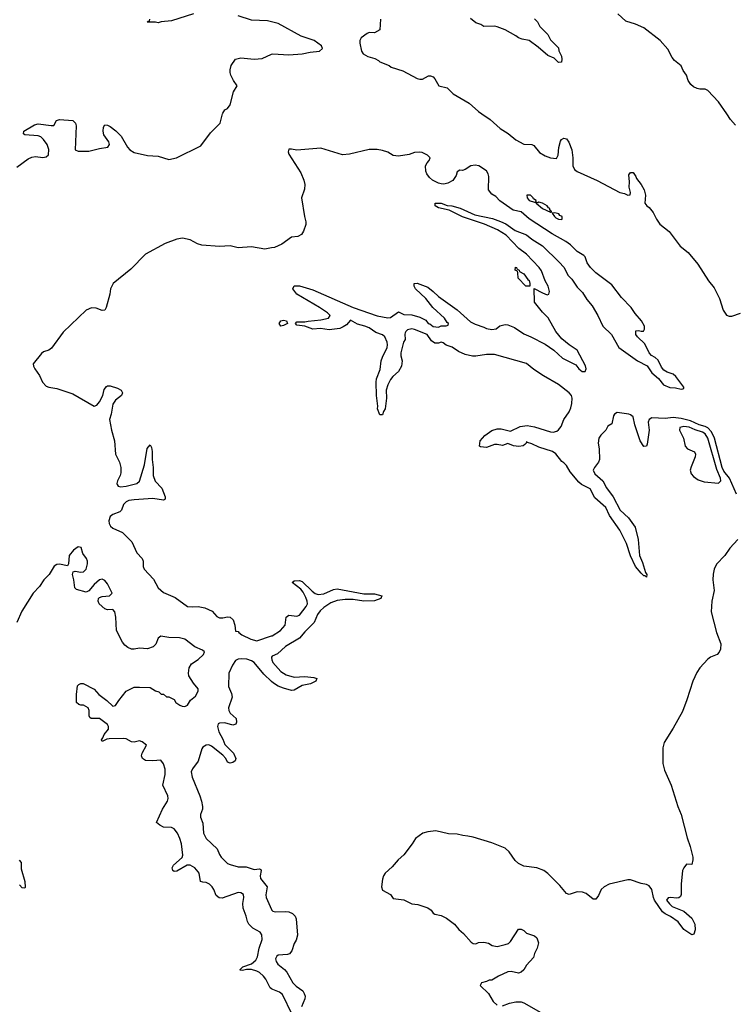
# Model space of a CAD drawing. Header units: inches. Extents: x 2528705 to 2676837, y 911742 to 1023252.
# Tile 56 of 143: x 2588112 to 2593460, y 963329 to 970706. Entities that reach past the tile are written whole.
import ezdxf

# ---------------------------------------------------------------- set-up
doc = ezdxf.new("R2010")
doc.units = ezdxf.units.IN
doc.header["$MEASUREMENT"] = 0
for name, color, linetype in [('C5986', 7, 'Continuous'), ('C5987', 7, 'Continuous'), ('C5996', 7, 'Continuous'), ('C5997', 7, 'Continuous')]:
    doc.layers.add(name, color=color, linetype=linetype)

msp = doc.modelspace()

# ---------------------------------------------------------------- linework, layer by layer
at = {"layer": 'C5986', "color": 5, "elevation": 20}
for points in [[(2588090, 969601.2), (2588176.6, 969663.4), (2588203.3, 969676.7), (2588230, 969680.2), (2588285.7, 969674.3), (2588310, 969678.7), (2588326.9, 969693.1), (2588330, 969734), (2588317, 969770), (2588290, 969808.8), (2588270, 969827.2), (2588250, 969835.7), (2588150, 969844), (2588141.6, 969850), (2588143, 969870), (2588222.1, 969917.9), (2588250, 969925.4), (2588348, 969912), (2588366.8, 969913.2), (2588387, 969950), (2588410, 969957), (2588510, 969950.3), (2588530, 969930.4), (2588535.2, 969910), (2588529, 969730), (2588550, 969720.2), (2588630, 969721), (2588710, 969740.7), (2588772.3, 969750), (2588784.2, 969770), (2588779.7, 969790), (2588743.5, 969843.5), (2588738.3, 969870), (2588740.5, 969899.5), (2588750, 969917.3), (2588770, 969915.3), (2588790, 969905.8), (2588833.2, 969873.2), (2588872.1, 969832.1), (2588919.3, 969750), (2588938.3, 969730), (2588970, 969710.1), (2589070.8, 969689.2), (2589150, 969682.1), (2589230, 969658.4), (2589287.3, 969670), (2589470, 969759.7), (2589541.5, 969858.5), (2589614, 969930), (2589632.5, 970000)], [(2590000, 968995.1), (2589950, 968986.5), (2589850, 969003.2), (2589750, 968997.1), (2589690, 969011.4), (2589610, 969005.2), (2589476.8, 969016.8), (2589445.5, 969025.5), (2589390, 969056.1), (2589331, 969069), (2589290, 969062), (2589203.1, 969030), (2589053.8, 968950), (2588944.2, 968835.8), (2588812.3, 968730), (2588793.4, 968690), (2588788.1, 968650), (2588760.5, 968550), (2588750.3, 968529.7), (2588730, 968526), (2588685.1, 968545.1), (2588650, 968547.6), (2588610, 968529.7), (2588436.7, 968363.3), (2588350, 968244), (2588331.3, 968230), (2588290, 968216.2), (2588275.4, 968204.6), (2588213.7, 968126.3), (2588215.8, 968110), (2588225.8, 968090), (2588260.5, 968040.5), (2588282.6, 967990), (2588310, 967960.5), (2588330, 967951.4), (2588390, 967943.6), (2588510, 967903.3), (2588670, 967810.1), (2588690, 967817.1), (2588710, 967842.9), (2588733.9, 967890), (2588745.4, 967934.6), (2588762.1, 967957.9), (2588770, 967962.4), (2588790, 967962), (2588845.4, 967945.4), (2588873.4, 967930), (2588882, 967910), (2588874, 967890), (2588830, 967854.7), (2588810, 967826.3), (2588798.3, 967750), (2588785.4, 967710), (2588798.8, 967630), (2588821.8, 967550), (2588830.5, 967450), (2588859.9, 967390), (2588869, 967350), (2588870.7, 967310), (2588865.7, 967290), (2588844.4, 967250), (2588840.1, 967230), (2588842.9, 967222.9), (2588850.7, 967210.7), (2588866.7, 967206.7), (2588909.4, 967210), (2588990, 967229.7), (2589010, 967248.9), (2589047.9, 967370), (2589067.6, 967492.4), (2589090, 967521), (2589099.6, 967499.6), (2589104.9, 967470), (2589104.2, 967410), (2589112.5, 967350), (2589111.6, 967290), (2589128.4, 967248.4), (2589176.8, 967196.8), (2589201.3, 967130), (2589201.6, 967118.4), (2589200.5, 967110), (2589190, 967104.8), (2589110, 967118.3), (2588969.3, 967109.3), (2588930, 967102.1), (2588910, 967093.6), (2588890, 967074.5), (2588875.5, 967030), (2588862.8, 967017.2), (2588810, 966998.1), (2588790, 966982.8), (2588780.6, 966950), (2588782.3, 966930), (2588792.1, 966910), (2588810, 966895.5), (2588882.6, 966862.6), (2588953.6, 966793.6), (2588990, 966710.9), (2589029.4, 966670), (2589036.6, 966650), (2589038.4, 966610), (2589044.6, 966590), (2589114, 966514), (2589150, 966450.2), (2589190, 966413.6), (2589277, 966377), (2589370, 966308.6), (2589405.5, 966305.5), (2589450, 966309.7), (2589498.4, 966298.4), (2589553.6, 966273.6), (2589590, 966234.7), (2589610, 966225), (2589635.6, 966224.4), (2589670, 966232.2), (2589690, 966228.4), (2589710.6, 966209.4), (2589724, 966170), (2589730, 966124.7), (2589750, 966122), (2589753.2, 966113.2), (2589777.3, 966097.3), (2589843.3, 966063.3), (2589890, 966051.6), (2590000, 966088.6)], [(2590000, 963445.7), (2589990, 963452.6), (2589956.9, 963516.9), (2589939.7, 963539.7), (2589910, 963566.3), (2589890, 963577.4), (2589850, 963588.7), (2589811.5, 963588.5), (2589782.9, 963582.9), (2589765.2, 963585.2), (2589764, 963590), (2589785.2, 963610), (2589850, 963632.9), (2589881, 963659), (2589895, 963685), (2589907.4, 963750), (2589930, 963814), (2589926.6, 963850), (2589913.5, 963870), (2589858.4, 963898.4), (2589828.3, 963930), (2589818.5, 963950), (2589809.8, 963990), (2589785.5, 964050), (2589784.9, 964084.9), (2589792.6, 964130), (2589790.4, 964150.4), (2589770, 964163.2), (2589750, 964165.2), (2589630, 964124.8), (2589607.4, 964127.4), (2589584.9, 964144.9), (2589566.6, 964190), (2589554.7, 964210), (2589534.4, 964230), (2589510, 964240.6), (2589483.4, 964243.4), (2589467.8, 964250), (2589457.6, 964310), (2589450, 964322.4), (2589425.2, 964350), (2589390, 964372.3), (2589368.3, 964371.7), (2589290, 964325.1), (2589270, 964323.6), (2589260.9, 964330), (2589254, 964350), (2589265.6, 964370), (2589330.5, 964429.5), (2589334.9, 964445.1), (2589325.2, 964530), (2589313.1, 964570), (2589295.3, 964610), (2589270, 964643.4), (2589250, 964654.4), (2589190, 964655.9), (2589162.4, 964670), (2589138.4, 964690), (2589181.1, 964790), (2589220.4, 964850), (2589224.2, 964870), (2589222.4, 964890), (2589185.6, 964970), (2589203.1, 965050), (2589201.7, 965090), (2589189.6, 965130), (2589170, 965157), (2589110, 965152.8), (2589054.8, 965154.8), (2589033.2, 965170), (2589025.2, 965190), (2589029.2, 965210.8), (2589062, 965270), (2589030, 965295.3), (2589010, 965302), (2588970, 965293.2), (2588950, 965296), (2588910, 965317), (2588890, 965319.5), (2588783.1, 965316.9), (2588766, 965314), (2588730, 965298), (2588725.2, 965310), (2588736, 965324), (2588745.1, 965350), (2588776.9, 965390), (2588778.7, 965410), (2588770, 965426), (2588710, 965469.6), (2588648, 965470), (2588638, 965478), (2588633.2, 965490), (2588632.7, 965530), (2588624, 965550), (2588590, 965569.2), (2588570, 965569), (2588554.6, 965574.6), (2588538, 965590), (2588537.2, 965650), (2588546.3, 965713.7), (2588554.6, 965725.4), (2588570, 965731.3), (2588588.9, 965731.1), (2588670, 965690.8), (2588704, 965650), (2588766, 965606), (2588810, 965562), (2588830, 965566.8), (2588854.5, 965605.5), (2588910, 965674.8), (2588970, 965704.7), (2589010, 965704.7), (2589090, 965702), (2589130, 965678), (2589154, 965670), (2589172.7, 965652.7), (2589190, 965652), (2589212.7, 965632.7), (2589230, 965632), (2589270, 965612), (2589282, 965590), (2589311.3, 965570), (2589330, 965562), (2589350, 965560.7), (2589370, 965571), (2589392.5, 965607.5), (2589430, 965637.3), (2589450, 965674), (2589450, 965691.8), (2589415.3, 965735.3), (2589380.4, 965790), (2589376.2, 965810), (2589382.4, 965850), (2589400.5, 965879.5), (2589450, 965911), (2589489.9, 965950), (2589496.9, 965970), (2589482.6, 965982.6), (2589425.7, 966005.7), (2589350, 966064.2), (2589310, 966075.4), (2589230, 966077.1), (2589170, 966086.4), (2589150, 966070.7), (2589132.3, 966027.7), (2589113.4, 966006.6), (2589070, 965990.9), (2589010, 965996.9), (2588970, 965989.1), (2588950, 965989.8), (2588921.2, 966001.2), (2588898.9, 966018.9), (2588881.5, 966041.5), (2588837.1, 966130), (2588832.8, 966230), (2588824.8, 966270), (2588810, 966287.4), (2588770, 966284.1), (2588750, 966291.8), (2588707.9, 966327.9), (2588699.4, 966350), (2588703.5, 966370), (2588710, 966376.9), (2588730, 966383.5), (2588786, 966390), (2588805.3, 966410), (2588770, 966478.8), (2588750, 966504.5), (2588730, 966513), (2588710, 966509.8), (2588670, 966474), (2588630, 966426.9), (2588610, 966416.9), (2588537.7, 966437.7), (2588524.4, 966450), (2588518.8, 966510), (2588507.8, 966550), (2588511.8, 966568.2), (2588526.6, 966573.4), (2588570, 966567.2), (2588590, 966569.2), (2588610, 966588.8), (2588621, 966630), (2588620.2, 966650), (2588611.9, 966670), (2588585.7, 966705.7), (2588572.9, 966750), (2588550, 966756.4), (2588515.2, 966730), (2588482, 966690), (2588478.7, 966630), (2588470, 966612.7), (2588410, 966625.7), (2588390, 966623.4), (2588369.3, 966610.7), (2588332.2, 966547.8), (2588292.3, 966510), (2588261.2, 966458.8), (2588213.5, 966410), (2588127, 966273), (2588090.5, 966190)], [(2590000, 965746.7), (2589941.1, 965801.1), (2589870, 965889.6), (2589850, 965902), (2589814.4, 965914.4), (2589777, 965917), (2589750, 965914.4), (2589730, 965904.5), (2589706.6, 965870), (2589680.2, 965810), (2589677.2, 965710), (2589698.1, 965658.1), (2589703.5, 965630), (2589677.5, 965550), (2589679.2, 965530), (2589689.2, 965510), (2589734.9, 965470), (2589737.3, 965442.7), (2589731.4, 965428.6), (2589710, 965419.7), (2589650, 965437.7), (2589610, 965434.2), (2589600.5, 965430), (2589594.9, 965410), (2589605.2, 965370), (2589635.1, 965315.1), (2589650, 965275.5), (2589714.9, 965210), (2589730.8, 965170), (2589727.3, 965152.7), (2589710, 965140.9), (2589690, 965135.1), (2589670, 965142.7), (2589655.6, 965170), (2589634.9, 965194.9), (2589550, 965263), (2589530, 965271.8), (2589510.5, 965269.5), (2589484.9, 965255.1), (2589476.8, 965243.2), (2589448.7, 965150), (2589406.8, 965093.2), (2589397.2, 965070), (2589404.8, 965030), (2589463.2, 964890), (2589475.2, 964850), (2589482.7, 964810), (2589481.5, 964790), (2589467.3, 964750), (2589467.9, 964730), (2589484.6, 964684.6), (2589490.2, 964610), (2589510, 964570.3), (2589593, 964493), (2589608.3, 964450), (2589620.7, 964430), (2589670, 964384.8), (2589690, 964375), (2589750, 964358.5), (2589810, 964357.5), (2589870, 964339.7), (2589910, 964343.8), (2589918.3, 964338.3), (2589921.3, 964330), (2589913.8, 964290), (2589917.8, 964270), (2589966, 964210), (2589956.8, 964150), (2589960.1, 964130), (2589998.8, 964038.8), (2590000, 964037.5)], [(2590000, 965930.5), (2589999.7, 965930), (2590000, 965926.1)], [(2588108, 964408), (2588122.8, 964390), (2588123.4, 964343.4), (2588150.5, 964250), (2588153.7, 964206.3), (2588150, 964198), (2588130, 964201.2), (2588110, 964222.7)]]:
    msp.add_lwpolyline(points, dxfattribs=at)
at = {"layer": 'C5987', "color": 5, "elevation": 20}
for points in [[(2589414, 970750), (2589250, 970698), (2589171.1, 970688.9), (2589150, 970682), (2589130, 970688), (2589067.3, 970687.3), (2589074, 970694), (2589086, 970694), (2589088, 970710)], [(2590000, 970689.2), (2589970, 970697.1), (2589850, 970702), (2589750, 970735)], [(2589632.5, 970000), (2589634.1, 970005.9), (2589649.6, 970030.4), (2589670, 970040.5), (2589690, 970066.8), (2589714.8, 970165.2), (2589740.9, 970210), (2589713.2, 970250), (2589694, 970290), (2589688.9, 970311.1), (2589688.7, 970330), (2589698, 970362), (2589729.3, 970410.7), (2589770, 970420.7), (2589870, 970410.7), (2589930, 970414.8), (2590000, 970446.2)]]:
    msp.add_lwpolyline(points, dxfattribs=at)
at = {"layer": 'C5996', "color": 5}
for points, elevation in [([(2591576.3, 970000), (2591637.2, 969957.2), (2591713.8, 969890), (2591773, 969853), (2591830, 969804.6), (2591890, 969772.1), (2591949.5, 969769.5), (2591964.2, 969764.2), (2592008.1, 969710), (2592050, 969685.4), (2592090.5, 969669.5), (2592134.2, 969665.8), (2592147, 969690), (2592151.8, 969748.2), (2592164.4, 969795.6), (2592172.3, 969807.7), (2592190, 969817.6), (2592210, 969812.7), (2592227, 969787), (2592250.1, 969730.1), (2592257.3, 969670), (2592258.1, 969610), (2592270, 969583.9), (2592290, 969567.5), (2592439.6, 969499.6), (2592610, 969410.2), (2592643.4, 969403.4), (2592670, 969391.3), (2592687.3, 969392.7), (2592688.7, 969410), (2592679, 969450), (2592682, 969490), (2592676.4, 969543.6), (2592690, 969562), (2592710, 969562), (2592730, 969532), (2592734.8, 969514.8), (2592770, 969471), (2592790.6, 969430), (2592802.8, 969390), (2592798, 969330), (2592810.8, 969310), (2592830, 969298), (2592860.2, 969260.2), (2592884.4, 969210), (2592910, 969174.5), (2592978.6, 969118.6), (2593060.9, 969010), (2593121.7, 968961.7), (2593193.1, 968873.1), (2593272.9, 968750), (2593316.3, 968696.3), (2593357.1, 968617.1), (2593383.8, 968530), (2593410, 968491.5), (2593430, 968483.7), (2593450, 968484.8), (2593513, 968507)], 20), ([(2593475.5, 969915.5), (2593438.6, 969958.6), (2593410.8, 970000)], 20), ([(2593483.6, 967150), (2593431.1, 967270), (2593390, 967324.3), (2593375.9, 967350), (2593317.9, 967570), (2593296.9, 967616.9), (2593268.4, 967648.4), (2593250, 967657.9), (2593203.4, 967670), (2593139, 967699), (2593070, 967717.1), (2593010, 967724), (2592950, 967718.4), (2592850, 967722.4), (2592830.2, 967710), (2592823, 967690), (2592830.2, 967630), (2592815.2, 967524.8), (2592810, 967509.2), (2592790, 967507), (2592760.8, 967550), (2592720.8, 967670), (2592710, 967731.1), (2592690, 967745.8), (2592676, 967750), (2592590, 967761.4), (2592570.4, 967750), (2592563.1, 967736.9), (2592550, 967678), (2592519.9, 967660.1), (2592503.5, 967630), (2592466, 967594), (2592451.8, 967570), (2592447, 967533), (2592454.1, 967490), (2592455.9, 967410), (2592448.9, 967390), (2592418.7, 967350), (2592410.2, 967330), (2592422.6, 967302.6), (2592483.2, 967250), (2592510, 967197), (2592559.7, 967130), (2592611.7, 967030), (2592673.3, 966973.3), (2592723.6, 966903.6), (2592745.7, 966810), (2592757.4, 966690), (2592779.2, 966639.2), (2592802.8, 966562.8), (2592813, 966550), (2592808.7, 966530), (2592798.6, 966538.6), (2592790, 966539.3), (2592770, 966558.4), (2592726.4, 966610), (2592688.2, 966688.2), (2592660.2, 966780.2), (2592610, 966882), (2592531.9, 966990), (2592503.5, 967050), (2592422.3, 967122.3), (2592387, 967190), (2592322.8, 967222.8), (2592301.1, 967241.1), (2592238, 967318), (2592210, 967365.2), (2592190, 967386), (2592174.7, 967394.7), (2592130, 967454), (2592104, 967470), (2592002, 967502), (2591950, 967529), (2591918, 967538), (2591910, 967546), (2591907.5, 967532.5), (2591898, 967522), (2591886, 967514), (2591853, 967507), (2591813.6, 967513.6), (2591770, 967529.5), (2591730, 967515.6), (2591690, 967522.9), (2591670, 967522), (2591610, 967501.2), (2591564.7, 967504.7), (2591558, 967510), (2591564, 967550), (2591597.2, 967590), (2591650, 967626.7), (2591690, 967641.3), (2591719.9, 967639.9), (2591790, 967624), (2591862.6, 967657.4), (2591914.9, 967665.1), (2591970, 967655.9), (2592090, 967617.4), (2592110, 967615.2), (2592136.6, 967623.4), (2592150, 967632.3), (2592170, 967657.4), (2592189.9, 967710.1), (2592230, 967768.8), (2592241.2, 967798.8), (2592250, 967830.8), (2592253.2, 967870), (2592247.5, 967890), (2592230, 967911.1), (2592150, 967973.1), (2592036.9, 968036.9), (2591964.2, 968084.2), (2591910, 968130.9), (2591670, 968196.9), (2591610, 968196.3), (2591530, 968184.2), (2591504.9, 968184.9), (2591450, 968196.9), (2591400.5, 968220.5), (2591352.7, 968252.7), (2591307.1, 968267.1), (2591284.4, 968284.4), (2591270, 968289.6), (2591250, 968282.4), (2591223.1, 968283.1), (2591198.9, 968298.9), (2591166.6, 968346.6), (2591070, 968385), (2591050, 968388.8), (2591019.1, 968380.9), (2591004.9, 968370), (2591000.3, 968359.7), (2590997.1, 968350), (2591001, 968310), (2590987.3, 968290), (2590968, 968210), (2590968.4, 968188.4), (2590979.1, 968150), (2590973.4, 968110), (2590950.4, 968069.6), (2590908.3, 968031.7), (2590891, 968010), (2590871, 967970), (2590858.8, 967930), (2590860.7, 967870), (2590850.5, 967789.5), (2590838, 967770), (2590830, 967746), (2590810, 967746), (2590794, 967790), (2590796, 967810), (2590786.6, 967890), (2590782.9, 967990), (2590786.2, 968013.8), (2590814.5, 968085.5), (2590821.6, 968150), (2590830, 968178), (2590866, 968250), (2590869.2, 968270), (2590865.2, 968290), (2590849.3, 968329.3), (2590830, 968344), (2590781.5, 968361.5), (2590730, 968396), (2590698, 968410), (2590643.2, 968423.2), (2590590, 968454.5), (2590560.5, 968419.5), (2590536.4, 968403.6), (2590510, 968392.3), (2590430, 968381.6), (2590367.1, 968392.9), (2590310, 968387.6), (2590250, 968409.2), (2590190, 968418), (2590178, 968430), (2590190, 968442), (2590250, 968441), (2590272.7, 968447.3), (2590370, 968456), (2590426, 968470), (2590438, 968490), (2590418, 968510), (2590358, 968550), (2590190, 968649), (2590158, 968690), (2590168.4, 968711.6), (2590208.9, 968711.1), (2590310, 968682.8), (2590610.5, 968550.5), (2590790, 968487.7), (2590871.1, 968471.1), (2590890, 968474.8), (2590950, 968518), (2590990, 968498), (2591050, 968494.8), (2591110, 968478), (2591155.3, 968455.3), (2591174, 968430), (2591186, 968426), (2591210, 968406.8), (2591250, 968402), (2591270, 968412), (2591307.3, 968412.7), (2591322, 968418), (2591326, 968430), (2591316.4, 968436.4), (2591295.3, 968470), (2591208, 968550), (2591156.5, 968616.5), (2591078, 968690), (2591068.4, 968708.4), (2591068, 968730), (2591090, 968731.3), (2591170, 968701), (2591211.3, 968670), (2591250, 968631), (2591390, 968530.8), (2591490, 968440.7), (2591524.1, 968424.1), (2591590, 968402.8), (2591610, 968391), (2591650, 968383.8), (2591682, 968390), (2591710, 968411), (2591750, 968421), (2591770, 968418.8), (2591819.9, 968399.9), (2591890, 968351), (2591942, 968330), (2592050, 968274.8), (2592116, 968230), (2592181, 968170), (2592279.5, 968119.5), (2592303.1, 968090), (2592328.4, 968070), (2592350, 968070.8), (2592358, 968090), (2592352.2, 968112.2), (2592290, 968228.7), (2592229.5, 968269.5), (2592175.5, 968315.5), (2592129.5, 968369.5), (2592072.5, 968472.5), (2592030, 968515.3), (2591969, 968590), (2591968, 968692), (2592030, 968658), (2592065.4, 968645.4), (2592078, 968650), (2592082, 968670), (2592073.2, 968710), (2592049.5, 968749.5), (2592023.3, 968823.3), (2592005.2, 968850), (2591910, 968948.7), (2591852.5, 968992.5), (2591757.2, 969090), (2591692.4, 969132.4), (2591594.7, 969174.7), (2591429.7, 969229.7), (2591330, 969279), (2591250, 969295.3), (2591226, 969310), (2591226, 969330), (2591270, 969330.8), (2591314.4, 969314.4), (2591350.5, 969310.5), (2591412.5, 969292.5), (2591522.5, 969242.5), (2591655.1, 969215.1), (2591714.6, 969194.6), (2591755.2, 969175.2), (2591826, 969126), (2591910, 969094.9), (2591950, 969061.6), (2592030, 969010.7), (2592155.5, 968890), (2592190.3, 968850.3), (2592222, 968790), (2592250, 968760.7), (2592290, 968702), (2592330, 968660.7), (2592363, 968610), (2592402.3, 968562.3), (2592445.5, 968490), (2592482, 968410), (2592548, 968348), (2592602.8, 968250), (2592741, 968150), (2592813.5, 968113.5), (2592850, 968060.7), (2592898.2, 968018.2), (2592935.5, 967970), (2592984.7, 967950), (2593026.9, 967946.9), (2593070, 967936.3), (2593081.2, 967938.8), (2593090, 967944.7), (2593090, 967952.7), (2593030, 968032.3), (2593010, 968049.4), (2592963.8, 968063.8), (2592939.7, 968079.7), (2592922.3, 968102.3), (2592895.8, 968155.8), (2592874.7, 968174.7), (2592846, 968190), (2592829.4, 968210), (2592796.5, 968276.5), (2592742, 968330), (2592730, 968348), (2592730, 968374), (2592750, 968378), (2592770, 968371.3), (2592788, 968372), (2592794, 968386), (2592795.1, 968410), (2592772.3, 968450), (2592723.6, 968503.6), (2592695.1, 968550), (2592623, 968623), (2592550, 968719.3), (2592428.7, 968810), (2592388.7, 968850), (2592364.1, 968884.1), (2592350, 968928), (2592339.3, 968939.3), (2592290, 968969.2), (2592239.6, 969019.6), (2592203.9, 969043.9), (2592101.7, 969101.7), (2591930, 969214.5), (2591870, 969266), (2591810, 969279), (2591710, 969348.7), (2591680.4, 969380.4), (2591650, 969398), (2591626, 969430), (2591628, 969530), (2591622, 969550), (2591610, 969572.7), (2591553.2, 969610), (2591525.1, 969614.9), (2591492, 969610), (2591450, 969582), (2591430, 969575.3), (2591410, 969578), (2591390, 969566), (2591382.8, 969537.2), (2591358.8, 969501.2), (2591319.6, 969480.4), (2591290, 969474), (2591270, 969475.1), (2591250, 969480.5), (2591204.5, 969504.5), (2591182.5, 969522.5), (2591163.7, 969550), (2591156, 969570), (2591152.7, 969610), (2591165.6, 969634.4), (2591181.2, 969650), (2591189, 969670), (2591169, 969690), (2591128, 969710), (2591110, 969714), (2591070, 969711.8), (2591030, 969696), (2590950, 969683.7), (2590910, 969689.3), (2590871.9, 969711.9), (2590830, 969726.6), (2590790, 969732.7), (2590730, 969732.7), (2590582.5, 969697.5), (2590530, 969692.7), (2590370, 969744), (2590190, 969727), (2590150, 969736.2), (2590130, 969734.5), (2590124.6, 969715.4), (2590130, 969697.3), (2590218.7, 969558.7), (2590242.2, 969502.2), (2590249.5, 969470), (2590245.2, 969434.8), (2590225, 969370), (2590246.3, 969230), (2590257.4, 969190), (2590256.5, 969170), (2590239.8, 969120.2), (2590224.6, 969095.4), (2590197.6, 969082.4), (2590150, 969076.7), (2590075.4, 969024.6), (2590021.3, 968998.7), (2590000, 968995.1)], 20), ([(2593494.8, 966810), (2593434.3, 966745.7), (2593396.4, 966690), (2593334.1, 966625.9), (2593316.5, 966590), (2593307.8, 966552.2), (2593306.7, 966510), (2593315.2, 966430), (2593299, 966350), (2593295, 966270), (2593335, 966115), (2593367.5, 966030), (2593364.5, 965990), (2593353.4, 965966.6), (2593338, 965950), (2593290, 965930.6), (2593270, 965914), (2593209.5, 965850.5), (2593185.4, 965814.6), (2593156.6, 965750), (2593111.1, 965608.9), (2593077.9, 965522.1), (2593010, 965397.8), (2592941.5, 965290), (2592932.9, 965250), (2592932.9, 965132.9), (2592943, 965083), (2592994.9, 964970), (2593044.2, 964810), (2593070.2, 964750), (2593115, 964575), (2593136.5, 964510), (2593155.6, 964430), (2593156.5, 964410), (2593150, 964375.3), (2593110, 964379), (2593087.9, 964352.1), (2593078.8, 964330), (2593068, 964230), (2593067.9, 964152.1), (2593064, 964136), (2593052.8, 964127.2), (2593035.8, 964124.2), (2592990, 964129.6), (2592972.7, 964127.3), (2592960.4, 964110), (2592980.5, 964080.5), (2593001.8, 964061.8), (2593090, 964027.7), (2593150, 963974), (2593170.6, 963930), (2593172.8, 963887.2), (2593164.7, 963855.3), (2593150, 963849.2), (2593090, 963889.5), (2593045.4, 963945.4), (2592990, 963986.6), (2592950, 964006.6), (2592930, 964022.7), (2592869.4, 964110), (2592860.9, 964130), (2592849.4, 964190), (2592830, 964216), (2592810, 964226.6), (2592770, 964233.6), (2592690, 964260.5), (2592670, 964261.3), (2592530, 964227.8), (2592492.4, 964210), (2592470.2, 964189.8), (2592450, 964142.9), (2592430, 964117.3), (2592410, 964117.6), (2592358, 964158), (2592330, 964169.8), (2592290, 964172.1), (2592230, 964151.5), (2592210, 964158.4), (2592159.8, 964219.8), (2592070, 964307.6), (2592039.5, 964330), (2591988.7, 964350), (2591890, 964362.6), (2591850, 964383), (2591826, 964406), (2591780.5, 964470), (2591750, 964497.4), (2591650, 964537.6), (2591510, 964581.6), (2591470.6, 964589.4), (2591432.5, 964592.5), (2591390, 964604), (2591325.6, 964605.6), (2591230, 964629), (2591170, 964621.2), (2591132, 964610), (2591077.3, 964570), (2591053, 964530), (2590991.9, 964448.1), (2590947.3, 964410), (2590902.5, 964357.5), (2590851.3, 964310), (2590838, 964290), (2590830, 964266), (2590824, 964210), (2590830, 964184.7), (2590890, 964152), (2590910, 964122), (2590991.1, 964111.1), (2591050, 964081), (2591096.9, 964076.9), (2591170, 964051), (2591194.4, 964034.4), (2591210, 964012), (2591223.5, 964003.5), (2591270, 963994.8), (2591310, 963974.8), (2591370.8, 963930), (2591402.8, 963890), (2591438.8, 963858.8), (2591495.3, 963795.3), (2591510, 963784.7), (2591530, 963782.8), (2591550, 963790.8), (2591590, 963794), (2591625.8, 963785.8), (2591652, 963770), (2591690, 963763), (2591750, 963776.3), (2591774.5, 963785.5), (2591790, 963798.8), (2591850, 963891.3), (2591870, 963891.3), (2591890, 963881), (2591910, 963862.8), (2591970, 963841), (2591987.3, 963827.3), (2591998.8, 963790), (2591990.8, 963750), (2591971, 963710), (2591961.4, 963678.6), (2591910, 963622), (2591890, 963588), (2591870.9, 963569.1), (2591850, 963562), (2591795.5, 963575.5), (2591770, 963572.7), (2591699.8, 963540.2), (2591650, 963508.7), (2591630, 963508.7), (2591610, 963499), (2591572, 963490), (2591562, 963470), (2591624.7, 963410), (2591661, 963350), (2591690, 963322.8)], 40), ([(2590000, 966088.6), (2590004.2, 966090), (2590067.1, 966130), (2590100.7, 966170), (2590110, 966230.4), (2590130, 966244.4), (2590190, 966237.6), (2590210, 966243.6), (2590258.4, 966310), (2590267.8, 966330), (2590265.8, 966350), (2590255.6, 966375.6), (2590236.5, 966416.5), (2590219.6, 966439.6), (2590153.2, 966490), (2590170, 966502), (2590210, 966504.9), (2590230, 966497.6), (2590303.7, 966423.7), (2590326.6, 966406.6), (2590350, 966399), (2590390, 966404), (2590464.1, 966435.9), (2590490, 966442.3), (2590690, 966403.6), (2590770, 966403.7), (2590824.7, 966390), (2590818, 966370), (2590770, 966351.6), (2590690, 966349.8), (2590610, 966362.4), (2590550, 966362), (2590490, 966352.9), (2590444.3, 966335.7), (2590390, 966300.8), (2590363.2, 966276.8), (2590344.1, 966250), (2590319.1, 966190), (2590250, 966120.3), (2590209, 966071), (2590104.7, 966010), (2590045, 965955), (2590003.5, 965936.5), (2590000, 965930.5)], 20), ([(2590000, 965926.1), (2590001.2, 965910), (2590010.2, 965890), (2590070, 965822.8), (2590110, 965796.1), (2590170, 965779.1), (2590250, 965784.2), (2590317, 965777), (2590338, 965770), (2590330.7, 965750), (2590290.8, 965730), (2590230, 965717.4), (2590170, 965681.1), (2590150, 965681), (2590090, 965697.1), (2590050, 965711.7), (2590013.9, 965733.9), (2590000, 965746.7)], 20), ([(2590000, 964037.5), (2590010, 964027.1), (2590030, 964020.7), (2590104, 964024), (2590130, 964020.9), (2590157.1, 964010), (2590177.4, 963990), (2590183.1, 963970), (2590193.1, 963846.9), (2590183.8, 963810), (2590170, 963784), (2590151.7, 963730), (2590133.1, 963706.9), (2590119.4, 963700.6), (2590050, 963697.6), (2590039.5, 963690), (2590029.2, 963670), (2590033.6, 963650), (2590047.7, 963630), (2590096.5, 963590), (2590113.1, 963570), (2590158.3, 963490), (2590184.1, 963464.1), (2590232.7, 963430), (2590244.4, 963410), (2590250.3, 963390), (2590248.5, 963370), (2590223.7, 963310)], 20), ([(2590152.9, 963252.9), (2590082.2, 963402.2), (2590059.7, 963419.7), (2590010, 963438.8), (2590000, 963445.7)], 20), ([(2591730, 963316), (2591783.2, 963336.8), (2591830, 963347.3), (2591870, 963347.3), (2591890, 963340.7), (2592036.1, 963256.1)], 40)]:
    msp.add_lwpolyline(points, dxfattribs=dict(at, elevation=elevation))
for points, elevation in [([(2591939, 969390), (2591912, 969390), (2591916, 969370), (2591930, 969351.3), (2591970, 969338), (2591979.6, 969339.6), (2591982, 969330), (2592030, 969290.7), (2592090, 969264.7), (2592096.4, 969263.6), (2592098, 969270), (2592091.9, 969271.9), (2592084, 969284), (2592085.2, 969290), (2592074.9, 969294.9), (2592063.7, 969310), (2592030, 969332), (2592002, 969338), (2591994.6, 969334.6), (2591980.4, 969340.4), (2591982, 969350), (2591962.5, 969362.5), (2591960.9, 969370)], 20), ([(2592122.5, 969257.5), (2592103.6, 969256.4), (2592118.8, 969230), (2592130, 969220.7), (2592150, 969211), (2592170, 969207.7), (2592178, 969210), (2592178, 969230), (2592159.5, 969239.5), (2592151.8, 969250)], 20), ([(2591930, 968708), (2591906, 968710), (2591848, 968770), (2591846, 968810), (2591842, 968822), (2591826, 968830), (2591827.3, 968852.7), (2591834, 968850), (2591838, 968838), (2591854, 968830), (2591858, 968818), (2591890, 968802), (2591919.6, 968759.6), (2591930, 968752), (2591934, 968730), (2591934, 968710)], 20), ([(2590070, 968409.2), (2590057.2, 968430), (2590068.7, 968450), (2590090, 968453.4), (2590112, 968450), (2590118, 968430), (2590090, 968414)], 20), ([(2593090, 967658), (2593059.5, 967650), (2593056.9, 967630), (2593086.2, 967570), (2593098.3, 967510), (2593117.1, 967490), (2593168.9, 967468.9), (2593177.4, 967450), (2593175.2, 967430), (2593143.5, 967356.5), (2593136.6, 967330), (2593144.3, 967304.3), (2593162.6, 967282.6), (2593197, 967257), (2593242.5, 967242.5), (2593350, 967233.1), (2593366.9, 967250), (2593364.3, 967270), (2593335.2, 967335.2), (2593270, 967569.8), (2593250, 967603.4), (2593230, 967616.3), (2593173.1, 967633.1), (2593130, 967653.2)], 40)]:
    msp.add_lwpolyline(points, close=True, dxfattribs=dict(at, elevation=elevation))
at = {"layer": 'C5997', "color": 5, "elevation": 20}
for points in [[(2593410.8, 970000), (2593350, 970090.5), (2593270, 970174.5), (2593250, 970184.7), (2593210, 970184), (2593190, 970189.7), (2593162.3, 970202.3), (2593140.9, 970220.9), (2593121.3, 970250), (2593110, 970289), (2593084.7, 970324.7), (2593070, 970358.7), (2593019.6, 970399.6), (2593002.1, 970422.1), (2592970, 970484.7), (2592911.7, 970550), (2592790, 970645.3), (2592726.9, 970673.1), (2592653.8, 970693.8), (2592593.6, 970750)], [(2590000, 970446.2), (2590010, 970450.7), (2590130, 970443.2), (2590229.2, 970449.2), (2590290, 970462.4), (2590359.5, 970470), (2590380.4, 970490), (2590374.3, 970510), (2590318.7, 970550), (2590222.4, 970582.4), (2590050, 970676.2), (2590000, 970689.2)], [(2590816, 970710), (2590812, 970630), (2590771.6, 970608.4), (2590730, 970608.7), (2590716.9, 970603.1), (2590670, 970569), (2590660.5, 970550), (2590661.6, 970530), (2590673.7, 970470), (2590685.2, 970450), (2590721.6, 970430), (2590773.8, 970413.8), (2590800.5, 970400.5), (2590810.7, 970390), (2590881.5, 970361.5), (2590895.5, 970350), (2590982.8, 970322.8), (2591090, 970265.4), (2591110, 970259.5), (2591130, 970260.9), (2591175.9, 970284.1), (2591190, 970285.1), (2591210, 970277.1), (2591223.4, 970263.4), (2591254, 970210), (2591315.1, 970195.1), (2591360.2, 970150), (2591479.5, 970079.5), (2591550, 970018.5), (2591576.3, 970000)], [(2591971.1, 970711.1), (2591992, 970690), (2592010, 970654), (2592070, 970594), (2592090, 970554), (2592150, 970494), (2592152.7, 970472.7), (2592171.6, 970431.6), (2592174, 970410), (2592172.7, 970387.3), (2592150, 970386), (2592116.4, 970416.4), (2592070, 970438), (2591998.6, 970498.6), (2591930, 970549), (2591878.6, 970558.6), (2591850, 970569.3), (2591830, 970585.2), (2591750, 970629.2), (2591690, 970653.2), (2591670, 970657.2), (2591590, 970655.3), (2591568.9, 970668.9), (2591530, 970682), (2591490, 970715.3)]]:
    msp.add_lwpolyline(points, dxfattribs=at)

doc.saveas('drawing.dxf')
